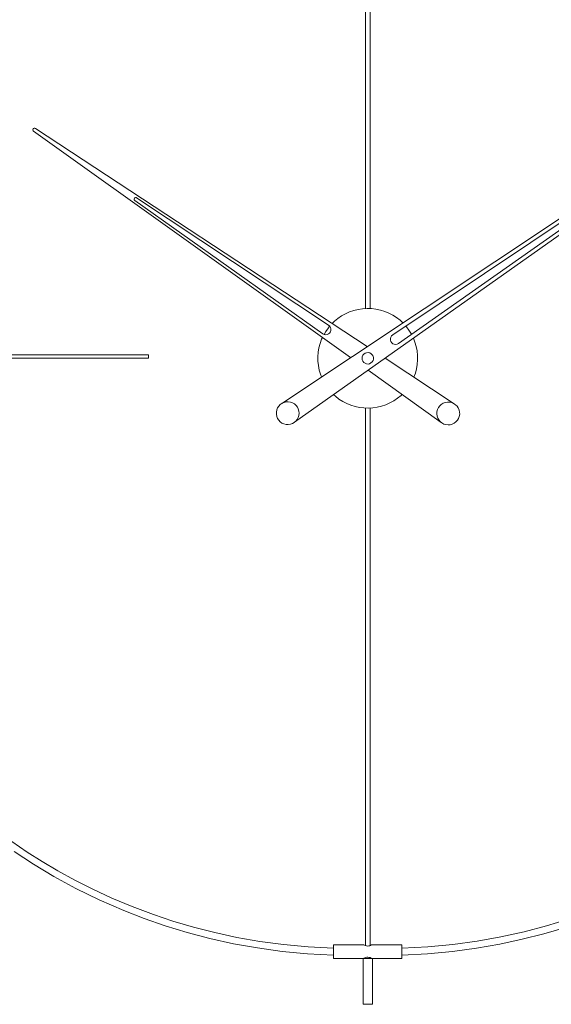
# Model space of a CAD drawing. Header units: inches. Extents: x 15 to 192, y -275 to -14.
# Tile 13 of 18: x 60 to 104, y -138 to -56. Entities that reach past the tile are written whole.
import ezdxf

# ---------------------------------------------------------------- set-up
doc = ezdxf.new("R2010")
doc.units = ezdxf.units.IN
doc.header["$MEASUREMENT"] = 0
doc.layers.add('Capa 1', color=7, linetype='Continuous')

# ---------------------------------------------------------------- blocks, each defined once
blk = doc.blocks.new('block 2')
at = {"layer": 'Capa 1', "color": 250, "lineweight": 5}
for points in [[(88.503, -36.859), (88.503, -79.983)], [(88.876, -79.983), (88.876, -36.859)], [(128.695, -56.497), (81.556, -87.865)], [(82.624, -89.429), (128.856, -56.731)], [(117.486, -64.286), (90.76, -82.181)], [(91.24, -82.882), (117.559, -64.386)], [(60.982, -65.274), (60.941, -65.234), (60.922, -65.181), (60.922, -65.128), (60.941, -65.075), (60.982, -65.04), (61.036, -65.014), (61.089, -65.021), (61.142, -65.04)], [(87.26, -84.064), (60.982, -65.274)], [(61.142, -65.04), (88.65, -83.143)], [(69.372, -71.019), (69.331, -70.979), (69.312, -70.933), (69.318, -70.879), (69.339, -70.832), (69.372, -70.798), (69.419, -70.779), (69.471, -70.779), (69.519, -70.798)], [(84.962, -82.081), (69.372, -71.019)], [(69.519, -70.798), (85.443, -81.372)], [(91.602, -81.179), (91.367, -80.965), (91.075, -80.738), (90.767, -80.537), (90.433, -80.365), (90.092, -80.224), (89.739, -80.117), (89.371, -80.037), (89.003, -79.99), (88.636, -79.983), (88.262, -80.003), (87.895, -80.057), (87.534, -80.143), (87.186, -80.264), (86.845, -80.417), (86.519, -80.598), (86.211, -80.805), (85.925, -81.038), (85.731, -81.225)], [(85.443, -81.372), (85.537, -81.459), (85.603, -81.56), (85.637, -81.68), (85.637, -81.807), (85.597, -81.921), (85.53, -82.022), (85.43, -82.1), (85.316, -82.148), (85.196, -82.161), (85.076, -82.135), (84.962, -82.081)], [(85.53, -81.447), (85.424, -81.579), (85.209, -81.887), (85.063, -82.135)], [(92.317, -82.129), (92.304, -82.108), (92.109, -81.794), (91.889, -81.493), (91.85, -81.453)], [(84.929, -82.401), (84.862, -82.542), (84.736, -82.888), (84.641, -83.25), (84.581, -83.617), (84.555, -83.985), (84.561, -84.36), (84.594, -84.726), (84.668, -85.094), (84.768, -85.447), (84.855, -85.667)], [(91.24, -82.882), (91.134, -82.943), (91.007, -82.963), (90.888, -82.949), (90.774, -82.903), (90.681, -82.829), (90.606, -82.73), (90.573, -82.608), (90.566, -82.488), (90.6, -82.369), (90.667, -82.261), (90.76, -82.181)], [(92.817, -83.877), (92.778, -83.51), (92.711, -83.143), (92.603, -82.789), (92.478, -82.455)], [(70.514, -83.831), (39.747, -83.831)], [(39.747, -84.118), (70.514, -84.118)], [(70.514, -83.831), (70.514, -83.845), (70.514, -83.877), (70.514, -83.924), (70.514, -83.978), (70.514, -84.031), (70.514, -84.078), (70.514, -84.105), (70.514, -84.118)], [(88.956, -84.505), (89.05, -84.418), (89.124, -84.312), (89.157, -84.192), (89.157, -84.058), (89.124, -83.938), (89.057, -83.824), (88.97, -83.738), (88.856, -83.67), (88.73, -83.644), (88.596, -83.65), (88.476, -83.697), (88.369, -83.771), (88.289, -83.865), (88.235, -83.985), (88.215, -84.111), (88.229, -84.239), (88.282, -84.36), (88.362, -84.458), (88.463, -84.533), (88.589, -84.58), (88.716, -84.592), (88.843, -84.566), (88.956, -84.505)], [(90.126, -84.118), (95.843, -87.886)], [(92.517, -85.688), (92.638, -85.347), (92.731, -84.987), (92.798, -84.62), (92.825, -84.253), (92.817, -83.877)], [(59.372, -125.039), (60.969, -126.081), (62.671, -127.103), (64.489, -128.098), (66.42, -129.04), (68.463, -129.935), (70.14, -130.589), (71.896, -131.198), (73.714, -131.759), (75.604, -132.252), (77.562, -132.686), (79.545, -133.041), (81.589, -133.321), (83.693, -133.516), (85.851, -133.629)], [(85.851, -133.054), (83.754, -132.954), (81.716, -132.76), (79.745, -132.493), (77.835, -132.159), (75.997, -131.765), (74.235, -131.311), (72.538, -130.811), (70.915, -130.269), (69.152, -129.601), (67.475, -128.9), (65.892, -128.165), (64.402, -127.403), (62.999, -126.636), (61.683, -125.854), (60.447, -125.079), (59.172, -124.211)], [(105.322, -130.657), (103.525, -131.204), (101.656, -131.698), (99.725, -132.125), (97.76, -132.48), (95.737, -132.754), (93.66, -132.947), (91.528, -133.054)], [(91.528, -133.629), (93.653, -133.522), (95.711, -133.327), (97.707, -133.061), (99.631, -132.721), (101.495, -132.32), (103.279, -131.866), (104.995, -131.357)], [(94.776, -89.441), (88.723, -85.113)], [(85.864, -87.137), (86.01, -87.272), (86.298, -87.498), (86.612, -87.699), (86.947, -87.865), (87.286, -88.012), (87.64, -88.119), (88.002, -88.199), (88.369, -88.239), (88.743, -88.253), (89.117, -88.233), (89.477, -88.18), (89.838, -88.093), (90.192, -87.972), (90.532, -87.818), (90.855, -87.639), (91.16, -87.431), (91.448, -87.198), (91.536, -87.125)], [(82.738, -89.329), (82.597, -89.441), (82.444, -89.535), (82.271, -89.59), (82.097, -89.616), (81.916, -89.609), (81.736, -89.563), (81.576, -89.488), (81.429, -89.382), (81.308, -89.256), (81.208, -89.102), (81.141, -88.934), (81.109, -88.755), (81.109, -88.574), (81.148, -88.4), (81.215, -88.233), (81.315, -88.08), (81.435, -87.952), (81.583, -87.845), (81.749, -87.772), (81.924, -87.732), (82.103, -87.725), (82.284, -87.752), (82.45, -87.813), (82.604, -87.898), (82.744, -88.02), (82.852, -88.159), (82.932, -88.32), (82.984, -88.495), (82.999, -88.674), (82.984, -88.855), (82.932, -89.029), (82.845, -89.188), (82.738, -89.329)], [(95.696, -89.582), (95.863, -89.502), (96.004, -89.396), (96.125, -89.262), (96.218, -89.108), (96.277, -88.934), (96.311, -88.761), (96.305, -88.58), (96.264, -88.407), (96.191, -88.239), (96.09, -88.093), (95.963, -87.965), (95.811, -87.865), (95.643, -87.792), (95.469, -87.758), (95.289, -87.752), (95.115, -87.785), (94.942, -87.845), (94.788, -87.945), (94.661, -88.067), (94.555, -88.212), (94.474, -88.373), (94.427, -88.546), (94.414, -88.727), (94.441, -88.907), (94.494, -89.075), (94.581, -89.235), (94.701, -89.368), (94.835, -89.483), (94.996, -89.569), (95.17, -89.622), (95.349, -89.643), (95.53, -89.629), (95.696, -89.582)], [(88.503, -88.253), (88.503, -132.84)], [(88.876, -132.84), (88.876, -88.253)], [(85.851, -133.91), (85.851, -133.902), (85.851, -133.855), (85.851, -133.782), (85.851, -133.675), (85.851, -133.548), (85.851, -133.414), (85.851, -133.268), (85.851, -133.135), (85.851, -133.008), (85.851, -132.901), (85.851, -132.827), (85.851, -132.781), (85.851, -132.774)], [(88.356, -132.774), (85.851, -132.774)], [(88.356, -132.774), (88.369, -132.781), (88.409, -132.8), (88.482, -132.834), (88.582, -132.868), (88.676, -132.88), (88.77, -132.874), (88.849, -132.854), (88.929, -132.821), (88.997, -132.787), (89.017, -132.774), (89.024, -132.774)], [(91.528, -132.774), (89.024, -132.774)], [(91.528, -133.91), (91.528, -133.902), (91.528, -133.855), (91.528, -133.782), (91.528, -133.675), (91.528, -133.548), (91.528, -133.414), (91.528, -133.268), (91.528, -133.135), (91.528, -133.008), (91.528, -132.901), (91.528, -132.827), (91.528, -132.781), (91.528, -132.774)], [(85.851, -133.91), (88.309, -133.91)], [(88.309, -133.91), (88.315, -133.91), (88.356, -133.91), (88.422, -133.91), (88.516, -133.91), (88.623, -133.91), (88.736, -133.91), (88.843, -133.91), (88.943, -133.91), (89.01, -133.91), (89.057, -133.91), (89.071, -133.91)], [(88.309, -133.91), (88.309, -137.697)], [(88.316, -137.713), (89.071, -137.697), (89.071, -133.91)], [(89.024, -133.91), (89.003, -133.902), (88.963, -133.876), (88.89, -133.842), (88.783, -133.816), (88.689, -133.803), (88.603, -133.808), (88.516, -133.836), (88.436, -133.869), (88.375, -133.896), (88.356, -133.91)], [(89.071, -133.91), (91.528, -133.91)]]:
    blk.add_lwpolyline(points, dxfattribs=at)

msp = doc.modelspace()

# ---------------------------------------------------------------- block references
at = {"layer": 'Capa 1'}
msp.add_blockref('block 2', (0, 0), dxfattribs=at)

doc.saveas('drawing.dxf')
